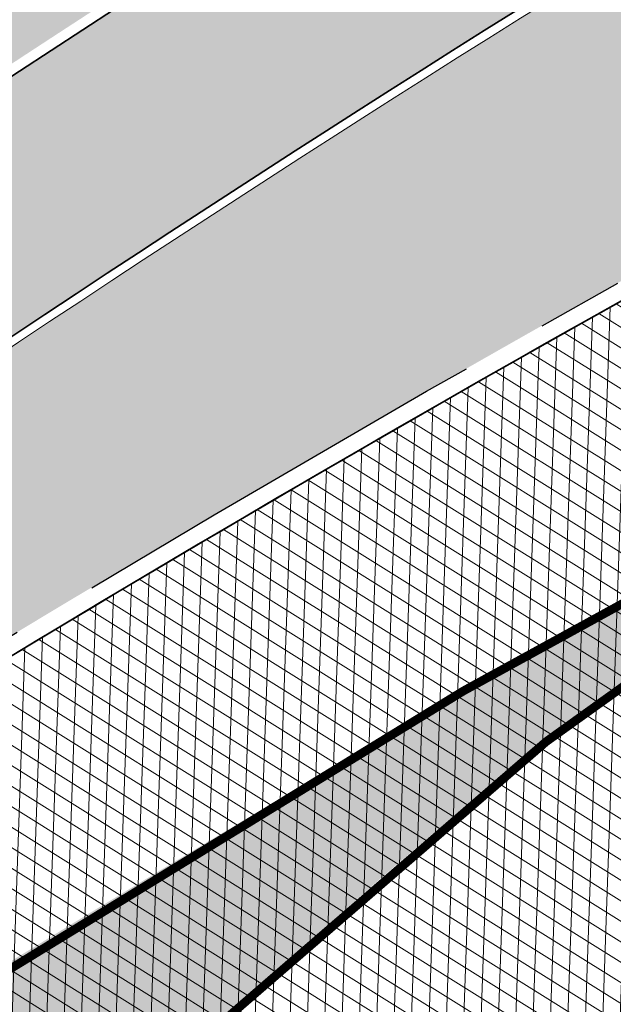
# Model space of a CAD drawing. Header units: metres. Extents: x 195696 to 514079, y 327475 to 328989.
# Tile 39 of 256: x 195914 to 195921, y 327616 to 327628. Entities that reach past the tile are written whole.
import ezdxf

# ---------------------------------------------------------------- set-up
doc = ezdxf.new("R2010")
doc.units = ezdxf.units.M
doc.linetypes.add('VH-RIJWIELPADBAND', pattern=[20, 8, -2, 2, -2, 0, -2, 2, -2])
doc.linetypes.add('VH-TROTTOIRBAND_180-200', pattern=[20, 10, -2, 2, -2, 2, -2])
for name, color, linetype, lineweight in [('mk-nw-streep 0.10', 7, 'Continuous', 35), ('N-WE-GR-GRAS-A-250', 62, 'Continuous', 18), ('N-WE-GW-TALUD-G', 6, 'Continuous', 18), ('N-WE-VH-GESLOTENVERHARDING-A-200', 252, 'Continuous', 18), ('N-WE-VH-KANTOPSLUITING_OPSLUITBAND_100X200-G', 5, 'Continuous', 13), ('N-WE-VH-KANTOPSLUITING_RIJWIELPADBAND_40 120_250-G', 1, 'VH-RIJWIELPADBAND', 35), ('N-WE-VH-KANTOPSLUITING_TROTTOIRBAND_180 200_250-G', 6, 'VH-TROTTOIRBAND_180-200', 25), ('N-WE-VH-KANTOPSLUITING_VOORKANTBAND-G', 2, 'Continuous', 35), ('N-WE-VH-KANTVERHARDING-G', 5, 'Continuous', 35), ('N-WE-VH-OPENVERHARDING_BETONSTRAATSTEEN_ROOD-A', 13, 'Continuous', 18), ('N-WE-VH-TEGEL-A', 252, 'Continuous', 18), ('X-XX-AL-T25', 7, 'Continuous', 25)]:
    doc.layers.add(name, color=color, linetype=linetype, lineweight=lineweight)
doc.styles.add('NLCS-ISO-M250-T25', font='NLCS-ISO.ttf', dxfattribs={"height": 0.625})
pattern_1 = [(0, (0, 0), (0.5, 0.5), [0.125, -0.375]), (0, (0.275, 0.3), (0.5, 0.5), [0.125, -0.375]), (90, (0.05, 0.175), (-0.5, 0.5), [0.125, -0.375]), (90, (0.25, 0.35), (-0.5, 0.5), [0.125, -0.375]), (45, (0.1, 0.35), (0, 0.5000000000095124), [0.125, -0.582106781]), (135, (0.275, 0), (-0.5000000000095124, 0), [0.125, -0.582106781]), (26.56505119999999, (0.125, 0.15), (0.5000000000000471, 2.000322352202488e-10), [0.125, -0.9930339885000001]), (26.56505119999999, (0.35, 0.4), (0.5000000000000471, 2.000322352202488e-10), [0.125, -0.9930339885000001]), (63.43494882, (0.35, 0), (2.54993137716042e-11, 0.500000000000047), [0.125, -0.9930339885]), (63.43494882, (0.125, 0.225), (2.54993137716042e-11, 0.500000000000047), [0.125, -0.9930339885]), (63.43494882, (0.3, 0.1), (2.54993137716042e-11, 0.500000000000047), [0.125, -0.9930339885]), (116.5650512, (0, 0.275), (-2.000324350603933e-10, 0.500000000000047), [0.125, -0.9930339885]), (153.43494882, (0.1, 0.07500000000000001), (-0.500000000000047, 2.549949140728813e-11), [0.125, -0.9930339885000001])]

msp = doc.modelspace()

# ---------------------------------------------------------------- hatches: boundary and pattern name
at = {"layer": 'mk-nw-streep 0.10', "lineweight": 0}
h = msp.add_hatch(color=256, dxfattribs=at)
h.dxf.hatch_style = 1
h.paths.add_polyline_path([(195916.4793512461, 327616.2724198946, -0.06861879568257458), (195928.2516248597, 327624.7068488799), (195928.1168093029, 327624.962879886, 0.02233221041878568), (195909.082262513, 327613.8274483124, -0.08539049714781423), (195909.3941052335, 327613.9606241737), (195910.5171844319, 327614.2274355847, -0.7123933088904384), (195911.5309395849, 327612.6320111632), (195910.8206145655, 327611.7389840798, -0.06938002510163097), (195910.6204826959, 327611.5486462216, 0.04010528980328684)])
at = {"layer": 'N-WE-GR-GRAS-A-250', "lineweight": 0}
h = msp.add_hatch(dxfattribs=at)
h.set_pattern_fill('AGR-GRAS_02-SO', color=256, scale=0.05, pattern_type=2)
h.set_pattern_definition(pattern_1)
edge = h.paths.add_edge_path(flags=17)
edge.add_arc((195894.559118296, 327628.0008672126), 2.00000000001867, 141.4672806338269, 205.6254233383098)
edge.add_line((195892.7558368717, 327627.1358954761), (195893.6442734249, 327625.2836949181))
edge.add_line((195893.6442734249, 327625.2836949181), (195903.1995377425, 327629.2377206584))
edge.add_line((195903.1995377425, 327629.2377206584), (195901.9728150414, 327631.3262218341))
edge.add_line((195901.9728150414, 327631.3262218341), (195892.9946132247, 327629.2467901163))
edge = h.paths.add_edge_path()
edge.add_arc((195894.559118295, 327628.0008672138), 1.999999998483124, 114.1582394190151, 205.6254233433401)
edge.add_line((195892.7558368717, 327627.1358954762), (195893.6442734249, 327625.283694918))
edge.add_line((195893.6442734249, 327625.283694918), (195888.7015997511, 327623.1984623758))
edge.add_line((195888.7015997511, 327623.1984623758), (195889.2842258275, 327621.9323330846))
edge.add_line((195889.2842258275, 327621.9323330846), (195891.6600081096, 327616.7851886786))
edge.add_arc((195897.7335764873, 327603.552450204), 14.56000001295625, 109.5185303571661, 114.65419813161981, ccw=False)
edge.add_arc((195898.4012773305, 327603.225723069), 15.10000000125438, 98.33438612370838, 111.4926544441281, ccw=False)
edge.add_line((195896.2125317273, 327618.1662515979), (195896.9700282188, 327618.3502061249))
edge.add_arc((195895.0962950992, 327626.0659513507), 7.940000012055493, 283.6497829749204, 306.4932178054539)
edge.add_line((195899.8184324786, 327619.6827688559), (195901.0766474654, 327620.613568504))
edge.add_arc((196065.2309153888, 327394.0238279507), 279.802670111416, 123.9376761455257, 125.92167150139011, ccw=False)
edge.add_arc((196052.4705127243, 327415.9658439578), 254.4799999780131, 116.04817992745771, 124.3121944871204, ccw=False)
edge.add_arc((196065.230915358, 327394.0238282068), 279.8026698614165, 114.4387036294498, 116.42269830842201, ccw=False)
edge.add_line((195949.4710925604, 327648.7574095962), (195977.2456928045, 327661.0463759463))
edge.add_line((195977.2456928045, 327661.0463759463), (195976.1714002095, 327663.921825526))
edge.add_line((195976.1714002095, 327663.921825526), (195975.1513113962, 327666.3509349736))
edge.add_line((195975.1513113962, 327666.3509349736), (195928.3581608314, 327645.3531347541))
edge.add_line((195928.3581608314, 327645.3531347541), (195893.7406020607, 327629.8257045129))
h = msp.add_hatch(dxfattribs=at)
h.set_pattern_fill('AGR-GRAS_02-SO', color=256, scale=0.05, pattern_type=2)
h.set_pattern_definition(pattern_1)
edge = h.paths.add_edge_path()
edge.add_arc((196043.198166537, 327406.4101503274), 250.2000000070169, 119.0445295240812, 125.0100958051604)
edge.add_arc((196048.5765314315, 327398.7319291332), 259.5745341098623, 125.0100958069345, 125.4128280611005)
edge.add_line((195898.1625222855, 327610.2846757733), (195897.9779617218, 327610.5432479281))
edge.add_arc((195896.3602316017, 327616.1046272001), 5.791890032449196, 232.0050728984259, 286.2190000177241, ccw=False)
edge.add_arc((195892.9791202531, 327611.7771308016), 0.3001568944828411, 121.9578263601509, 232.1130221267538, ccw=False)
edge.add_arc((195864.8525568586, 327667.5920542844), 62.20236465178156, 296.7195791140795, 297.6407080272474)
edge.add_arc((195887.4424593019, 327609.3265491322), 7.019852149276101, 26.77204193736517, 27.58824522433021)
edge.add_arc((195897.7378259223, 327603.5379229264), 9.915119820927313, 103.65383488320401, 114.25858670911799, ccw=False)
edge.add_line((195895.397309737, 327613.1728378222), (195898.0697254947, 327613.8218216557))
edge.add_arc((195895.0962951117, 327626.0659513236), 12.59999998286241, 283.6497829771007, 306.4932178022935)
edge.add_line((195902.5898632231, 327615.9364677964), (195903.8480782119, 327616.867267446))
edge.add_arc((196052.470512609, 327415.965843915), 249.8999999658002, 120.18018763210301, 126.4932178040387, ccw=False)
edge.add_arc((196052.470512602, 327415.9658439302), 249.8999999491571, 113.8671573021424, 120.1801876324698, ccw=False)
edge.add_line((195951.3566099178, 327644.4959046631), (195978.0309411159, 327656.2980532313))
edge.add_line((195978.0309411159, 327656.2980532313), (195978.0714028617, 327656.2066046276))
edge.add_line((195978.0714028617, 327656.2066046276), (195978.9858888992, 327656.6112220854))
edge.add_line((195978.9858888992, 327656.6112220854), (195980.4815068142, 327653.2309386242))
edge.add_line((195980.4815068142, 327653.2309386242), (195980.204127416, 327653.1082111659))
edge.add_line((195980.204127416, 327653.1082111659), (195980.3317623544, 327652.8280505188))
edge.add_line((195980.3317623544, 327652.8280505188), (195938.8944765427, 327633.8321814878))
edge.add_arc((196043.19817787, 327406.4101268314), 250.2000260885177, 114.637844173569, 119.0445291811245)
h = msp.add_hatch(dxfattribs=at)
h.set_pattern_fill('AGR-GRAS_02-SO', color=256, scale=0.05, pattern_type=2)
h.set_pattern_definition(pattern_1)
edge = h.paths.add_edge_path()
edge.add_line((195903.9956943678, 327603.2060220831), (195904.183198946, 327602.9449699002))
edge.add_arc((195908.906000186, 327599.578198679), 5.800000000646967, 144.5158446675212, 197.0040277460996)
edge.add_arc((195903.6464528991, 327597.9697998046), 0.3000195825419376, 197.0059274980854, 304.7222992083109)
edge.add_line((195903.8173438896, 327597.7232069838), (195904.6297932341, 327598.3062387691))
edge.add_line((195904.6297932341, 327598.3062387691), (195904.6880964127, 327598.2249938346))
edge.add_arc((195874.6411075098, 327639.2375554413), 50.84143734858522, 306.2275834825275, 317.1015318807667)
edge.add_arc((195926.866324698, 327592.0628251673), 19.55377332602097, 122.68359516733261, 140.0077437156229, ccw=False)
edge.add_arc((196178.5579974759, 327200.510303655), 485.0235024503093, 120.53702746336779, 122.73109156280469, ccw=False)
edge.add_arc((196102.5093254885, 327329.4247478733), 335.3494083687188, 114.9861992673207, 120.5370274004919, ccw=False)
edge.add_line((195960.857752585, 327633.3886562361), (195976.960680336, 327641.2572951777))
edge.add_line((195976.960680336, 327641.2572951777), (195975.8979426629, 327643.4321551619))
edge.add_line((195975.8979426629, 327643.4321551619), (195941.6875728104, 327627.7421393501))
edge.add_arc((196043.197863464, 327406.4100114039), 243.499999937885, 114.6377677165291, 117.7694669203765)
edge.add_arc((195952.9500934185, 327577.8014638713), 49.79999999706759, 117.7694669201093, 133.4711233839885)
edge.add_arc((195884.151202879, 327650.3735842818), 50.20000000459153, 302.8422075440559, 313.47112338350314, ccw=False)
edge.add_arc((196024.1603589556, 327433.4729748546), 207.9635879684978, 122.8422077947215, 124.478979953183)
edge.add_arc((196113.5382223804, 327305.295721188), 364.223308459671, 124.6544697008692, 125.1215785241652)
at = {"layer": 'N-WE-VH-GESLOTENVERHARDING-A-200', "lineweight": 0}
h = msp.add_hatch(dxfattribs=at)
h.set_pattern_fill('AVH-GESLOTEN-SOD', color=256, scale=0.1, angle=28, pattern_type=2)
h.set_pattern_definition([(87.99999999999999, (0, 0), (-0.1998781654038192, 0.006979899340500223), []), (148, (0, 0), (-0.1059838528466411, -0.1696096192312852), [])])
edge = h.paths.add_edge_path()
edge.add_arc((196043.1978634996, 327406.4100113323), 243.7000000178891, 114.6377677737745, 117.7694669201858)
edge.add_arc((195952.9500934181, 327577.8014638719), 49.99999999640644, 117.769466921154, 133.471123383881)
edge.add_arc((195884.1512031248, 327650.3735845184), 50.00000000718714, 306.4912656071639, 313.4711229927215, ccw=False)
edge.add_line((195913.8862149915, 327610.1762080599), (195909.2428863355, 327617.4930319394))
edge.add_arc((196043.1953181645, 327406.4153922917), 249.9940478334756, 114.63775157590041, 122.39970749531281, ccw=False)
edge.add_line((195938.9778525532, 327633.6503891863), (196015.1880523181, 327668.6029268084))
edge.add_arc((195990.1752496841, 327723.1406174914), 60.00000000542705, 294.6377677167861, 307.6954955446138)
edge.add_line((196026.8631397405, 327675.6643210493), (196030.3420670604, 327668.7281570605))
edge.add_line((196030.3420670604, 327668.7281570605), (196027.0168718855, 327667.1070542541))
edge.add_line((196027.0168718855, 327667.1070542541), (196016.1131317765, 327662.0962125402))
edge.add_line((196016.1131317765, 327662.0962125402), (195941.6041967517, 327627.9239316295))
at = {"layer": 'N-WE-VH-OPENVERHARDING_BETONSTRAATSTEEN_ROOD-A', "lineweight": 0}
h = msp.add_hatch(dxfattribs=at)
h.set_pattern_fill('AVH-BSS_KEIFORMAAT_KEPER', color=256, scale=2, angle=26.56885433, pattern_type=2)
h.set_pattern_definition([(26.56885433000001, (195915.4831970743, 327624.8546070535), (0.09389615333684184, 0.2817507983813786), [0.63, -0.21]), (296.56885433, (195915.2953424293, 327625.2302540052), (0.09389615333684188, 0.2817507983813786), [0.63, -0.21])])
h.paths.add_polyline_path([(195983.8047951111, 327658.9620656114), (195982.7932514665, 327661.2482807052), (195978.0763189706, 327659.1612578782), (195950.3046045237, 327646.8735683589, 0.0551473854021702), (195902.301786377, 327618.9574783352), (195901.6726788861, 327618.4920785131), (195903.1594979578, 327616.4822603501), (195903.7886054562, 327616.9476601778, -0.05514738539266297), (195951.3161481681, 327644.587353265), (195979.0878626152, 327656.8750427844)])
h = msp.add_hatch(dxfattribs=at)
h.set_pattern_fill('AVH-BSS_KEIFORMAAT_KEPER', color=256, scale=2, angle=28.07844222, pattern_type=2)
h.set_pattern_definition([(28.07844222, (195918.8939923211, 327606.9957725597), (0.08644105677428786, 0.2841266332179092), [0.6299999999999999, -0.21]), (298.07844222, (195918.6963067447, 327607.3663402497), (0.08644105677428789, 0.2841266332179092), [0.63, -0.21])])
edge = h.paths.add_edge_path()
edge.add_line((195985.685783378, 327642.6269786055), (195984.6570284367, 327644.9067882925))
edge.add_line((195984.6570284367, 327644.9067882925), (195960.9, 327633.298))
edge.add_arc((196102.5055242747, 327329.431624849), 335.2415523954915, 114.9861068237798, 120.5382059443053)
edge.add_arc((196088.3640664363, 327350.1086381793), 310.2516950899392, 120.2291231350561, 123.4130898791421)
edge.add_line((195917.5173136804, 327609.0825777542), (195918.8939923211, 327606.9957725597))
edge.add_arc((196088.3640664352, 327350.1086381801), 307.7516950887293, 120.2278679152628, 123.4130898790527, ccw=False)
edge.add_arc((196102.5055242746, 327329.4316248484), 332.7415523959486, 114.98214642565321, 120.53936724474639, ccw=False)
edge.add_line((195961.9768437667, 327631.0416887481), (195985.685783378, 327642.6269786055))
at = {"layer": 'N-WE-VH-TEGEL-A', "lineweight": 0}
h = msp.add_hatch(dxfattribs=at)
h.set_pattern_fill('AVH-TEGEL_300X300_HALFST', color=256, angle=28.1124465, pattern_type=2)
h.set_pattern_definition([(28.1124465, (195900.9246258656, 327618.1874641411), (0.1939268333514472, 0.2736647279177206), [0.3, -0.3]), (118.1124465, (195900.9246258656, 327618.1874641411), (-0.264607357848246, -0.1413610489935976), [])])
edge = h.paths.add_edge_path()
edge.add_line((195931.2642428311, 327639.6588848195), (195916.0749299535, 327630.7349790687))
edge.add_arc((196052.4705126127, 327415.9658439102), 254.4199999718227, 122.4188137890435, 126.4932178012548)
edge.add_line((195901.1599093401, 327620.5010186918), (195899.9016943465, 327619.5702190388))
edge.add_line((195899.9016943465, 327619.5702190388), (195900.9722040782, 327618.1231499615))
edge.add_line((195900.9722040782, 327618.1231499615), (195902.1828408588, 327619.1182637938))
edge.add_arc((195796.015921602, 327894.0889229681), 294.7546066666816, 291.1117103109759, 291.1705718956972)
edge.add_arc((196052.4705126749, 327415.965843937), 252.619999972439, 113.8671573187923, 126.42698933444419, ccw=False)
edge.add_line((195950.2560504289, 327646.9833066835), (195977.9180265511, 327659.2224421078))
edge.add_line((195977.9180265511, 327659.2224421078), (195977.1897151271, 327660.8685169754))
edge.add_line((195977.1897151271, 327660.8685169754), (195949.5277390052, 327648.6293815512))
edge.add_arc((196052.4705126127, 327415.9658439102), 254.4199999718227, 113.8671573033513, 118.4506921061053)

# ---------------------------------------------------------------- linework, layer by layer
at = {"layer": 'mk-nw-streep 0.10', "const_width": 0.1, "flags": 128}
for points in [[(195909.082262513, 327613.8274483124, -0.03600946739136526), (195940.228795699, 327630.9236436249), (195981.0585252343, 327649.6495184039)], [(195910.6204826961, 327611.5486462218, 0.04010528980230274), (195916.4793512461, 327616.2724198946, -0.06861879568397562), (195928.25162486, 327624.7068488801, -0.01366546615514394), (195940.3491150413, 327630.6605007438), (195981.1791475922, 327649.3865144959)]]:
    msp.add_lwpolyline(points, format="xyb", dxfattribs=at)
at = {"layer": 'N-WE-VH-KANTOPSLUITING_RIJWIELPADBAND_40 120_250-G', "flags": 128}
msp.add_lwpolyline([(195977.1330686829, 327660.9965450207), (195977.9180265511, 327659.2224421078), (195950.2560504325, 327646.9833066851, 0.0551473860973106), (195902.2304185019, 327619.053949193), (195900.9884458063, 327618.1351652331, -0.1255262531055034), (195896.4203449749, 327616.2724631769, 0.1166975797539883), (195890.7867330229, 327614.0888275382), (195887.5651578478, 327621.1438454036)], format="xyb", dxfattribs=at)
at = {"layer": 'N-WE-VH-KANTOPSLUITING_TROTTOIRBAND_180 200_250-G', "ltscale": 0.5, "flags": 128}
msp.add_lwpolyline([(195898.1625222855, 327610.2846757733, -0.001757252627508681), (195899.6532307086, 327611.3367015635, -0.04528874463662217), (195938.8947795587, 327633.832320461), (195980.3285802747, 327652.8352424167)], format="xyb", dxfattribs=at)
at = {"layer": 'N-WE-VH-KANTOPSLUITING_TROTTOIRBAND_180 200_250-G', "flags": 128}
msp.add_lwpolyline([(195903.9956943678, 327603.2060220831, -0.01071176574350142), (195911.3760321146, 327608.1971847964, 0.04641067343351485), (195918.6882459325, 327613.9423798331, -0.06861879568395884), (195929.7475175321, 327621.8659674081, -0.01366546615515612), (195941.6875728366, 327627.7421393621), (195983.2437095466, 327646.8011686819)], format="xyb", dxfattribs=at)
at = {"layer": 'N-WE-VH-KANTOPSLUITING_VOORKANTBAND-G', "flags": 128}
for points in [[(195977.2428070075, 327661.0450991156), (195978.0763189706, 327659.1612578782), (195950.3046045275, 327646.8735683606, 0.05514738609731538), (195902.3017858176, 327618.9574779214), (195901.0598131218, 327618.0386939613, -0.125526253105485), (195896.4367852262, 327616.153594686, 0.1194867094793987), (195890.7372641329, 327613.9082676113), (195887.456, 327621.094)], [(195884.6972281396, 327631.7407348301), (195887.2331336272, 327626.041972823), (195889.1571131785, 327621.8736613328), (195891.5917254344, 327616.5990614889), (195892.0123889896, 327616.7970939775, -0.0744647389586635), (195896.2684093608, 327618.0733112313, 0.1241957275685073), (195899.8887009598, 327619.5606068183), (195901.159908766, 327620.5010182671, -0.05514738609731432), (195949.5277390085, 327648.6293815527), (195977.1897151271, 327660.8685169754)], [(195977.9904793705, 327656.3895018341), (195951.316148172, 327644.5873532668, 0.05514738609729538), (195903.7886048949, 327616.9476597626), (195902.6115991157, 327616.076936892, -0.1000046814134), (195897.9479649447, 327613.8951591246), (195895.3737110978, 327613.2700134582, 0.04650292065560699), (195893.6184655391, 327612.6664977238, 0.04650292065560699)], [(195898.2784797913, 327610.1222484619, -0.001386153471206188), (195899.767974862, 327611.1728913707, -0.04528874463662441), (195938.9781555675, 327633.6505281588), (195980.4095110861, 327652.6523286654)], [(195903.879925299, 327603.3670487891, -0.01093582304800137), (195911.2675666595, 327608.3652182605, 0.04641067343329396), (195918.5506481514, 327614.0875240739, -0.0686187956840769), (195929.6543344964, 327622.0429332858, -0.01366546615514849), (195941.6041968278, 327627.9239316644), (195983.1606910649, 327646.9831249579)]]:
    msp.add_lwpolyline(points, format="xyb", dxfattribs=at)
at = {"layer": 'N-WE-VH-KANTVERHARDING-G'}
for points in [[(195938.9778525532, 327633.6503891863, 0.09134975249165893), (195864.8374146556, 327581.5886352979)], [(195918.5506481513, 327614.0875240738, -0.06861879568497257), (195929.6543344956, 327622.0429332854)]]:
    msp.add_lwpolyline(points, format="xyb", dxfattribs=at)

# ---------------------------------------------------------------- next in the draw order: texts
at = {"layer": 'X-XX-AL-T25', "ltscale": 5, "insert": (195918.334879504, 327636.2753413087), "char_height": 0.625, "attachment_point": 5, "rotation": 24.839305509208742, "style": 'NLCS-ISO-M250-T25', "bg_fill": 2}
msp.add_mtext_dynamic_manual_height_columns('wadibodem peil 85.80+ ', width=66.4609839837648, gutter_width=12.5, heights=[0], dxfattribs=at)

# ---------------------------------------------------------------- next in the draw order: linework, layer by layer
at = {"layer": 'N-WE-GW-TALUD-G', "flags": 128}
for points in [[(195975.2043032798, 327660.6024305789), (195949.3011532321, 327649.1414937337, 0.05736065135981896), (195899.0237673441, 327619.6049775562, -0.4736240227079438), (195896.0168876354, 327620.3373007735), (195892.7558368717, 327627.1358954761, -0.421733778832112), (195893.7406020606, 327629.8257045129), (195973.1002768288, 327665.4218544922, -0.4241303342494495), (195975.7702024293, 327664.3535113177), (195976.2464777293, 327663.1878967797, -0.4058443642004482)], [(195973.5102127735, 327662.0398952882, 1.000000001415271), (195973.0033041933, 327663.18557205, 0.008579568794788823), (195972.9750591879, 327663.1737128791), (195901.9728150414, 327631.3262218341), (195903.1995377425, 327629.2377206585), (195896.9506223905, 327624.9797620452, 0.3706814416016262), (195896.6120778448, 327623.7208848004), (195897.2932982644, 327622.3006856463, 0.4721766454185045), (195898.7929526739, 327621.9316856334, -0.05617398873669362), (195948.4919183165, 327650.9704658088)]]:
    msp.add_lwpolyline(points, format="xyb", close=True, dxfattribs=at)
at = {"layer": 'N-WE-VH-KANTOPSLUITING_OPSLUITBAND_100X200-G', "flags": 128}
for points in [[(195884.7885907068, 327631.7813904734), (195887.3242165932, 327626.0832567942), (195889.2479079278, 327621.915569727), (195891.6402942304, 327616.7324526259), (195891.9697964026, 327616.8875697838, -0.07446473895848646), (195896.2541902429, 327618.1722951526, 0.1241957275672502), (195899.8292281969, 327619.6409995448), (195901.1004360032, 327620.5814109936, -0.05514738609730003), (195949.4872772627, 327648.7208301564), (195977.1492533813, 327660.9599655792)], [(195893.6642037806, 327612.5774269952, -0.04637556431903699), (195895.3973097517, 327613.1728378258), (195898.0697254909, 327613.8218216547, 0.0999194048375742), (195902.5864417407, 327615.9339375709, 8.443290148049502e-05), (195902.5899989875, 327615.9365682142), (195903.848077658, 327616.8672670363, -0.0551473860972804), (195951.3566099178, 327644.4959046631), (195978.0309411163, 327656.2980532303, 0.04637556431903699)], [(195904.6872063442, 327598.2245482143, 0.04750888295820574), (195911.8855672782, 327604.6297244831, -0.05873833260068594), (195916.3625062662, 327608.4371846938, -0.01495635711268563), (195932.1144210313, 327618.2582661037, -0.02422945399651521), (195960.8569246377, 327633.3882516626), (195983.5396716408, 327644.4720961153)]]:
    msp.add_lwpolyline(points, format="xyb", dxfattribs=at)
at = {"layer": 'N-WE-VH-KANTOPSLUITING_VOORKANTBAND-G', "flags": 128}
for points in [[(195983.6725546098, 327644.4257286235), (195960.9, 327633.298, 0.02423034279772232), (195932.165, 327618.172, 0.01495657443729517), (195916.4179277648, 327608.3539473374)], [(195904.74629929, 327598.1438758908, 0.04750888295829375), (195911.9588251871, 327604.5616562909, -0.0587383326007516), (195916.4179277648, 327608.3539473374, -0.01495657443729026), (195932.165, 327618.172, -0.02423034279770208), (195960.9, 327633.298), (195983.5835750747, 327644.382249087)]]:
    msp.add_lwpolyline(points, format="xyb", dxfattribs=at)

doc.saveas('drawing.dxf')
